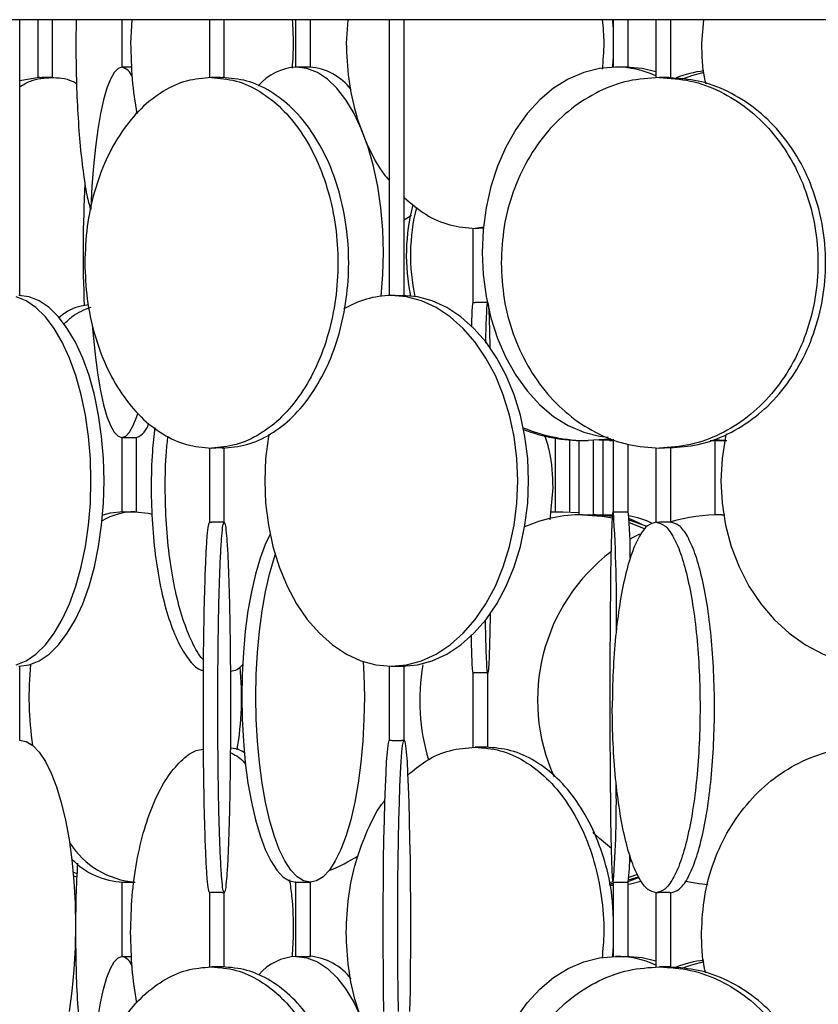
# Model space of a CAD drawing. Header units: millimetres. Extents: x 599 to 2581, y 477 to 2698.
# Tile 22 of 30: x 2038 to 2145, y 1625 to 1758. Entities that reach past the tile are written whole.
import ezdxf

# ---------------------------------------------------------------- set-up
doc = ezdxf.new("R2010")
doc.units = ezdxf.units.MM

msp = doc.modelspace()

# ---------------------------------------------------------------- linework, layer by layer
at = {"color": 7, "linetype": 'Continuous', "lineweight": 25}
for p, q in [((2561.67, 1758.17), (1986.67, 1758.17)), ((2037.67, 1720.94), (2037.67, 1758.17)), ((2040.11, 1758.17), (2040.11, 1750.35)), ((2042.11, 1750.35), (2042.11, 1758.17)), ((2045.28, 1758.17), (2045.24, 1755.01)), ((2051.44, 1758.17), (2051.44, 1751.78)), ((2052.77, 1758.17), (2052.63, 1755.01)), ((2063.25, 1758.17), (2063.25, 1750.35)), ((2065.25, 1750.35), (2065.25, 1758.17)), ((2074.88, 1758.17), (2074.88, 1751.78)), ((2076.88, 1751.78), (2076.88, 1758.17)), ((2081.93, 1758.17), (2081.71, 1755.01)), ((2087.51, 1758.17), (2087.51, 1720.94)), ((2089.51, 1720.93), (2089.51, 1758.17)), ((2117.73, 1757.22), (2117.67, 1758.17)), ((2117.73, 1758.17), (2117.73, 1751.78)), ((2119.73, 1751.77), (2119.73, 1758.17)), ((2123.48, 1758.17), (2123.48, 1750.35)), ((2125.48, 1750.35), (2125.48, 1758.17)), ((2129.91, 1758.17), (2129.63, 1755.01)), ((2117.66, 1751.72), (2117.73, 1752.8)), ((2040.3, 1750.37), (2037.67, 1749.92)), ((2090.51, 1731.77), (2089.51, 1731.13)), ((2098.8, 1730.04), (2098.8, 1719.99)), ((2100.25, 1730.18), (2099.08, 1730.01)), ((2051.44, 1701.78), (2051.44, 1691.78)), ((2053.44, 1691.78), (2053.44, 1701.79)), ((2109.36, 1701.81), (2108.42, 1701.91)), ((2109.87, 1701.71), (2109.87, 1691.77)), ((2111.87, 1691.77), (2111.87, 1701.46)), ((2113.06, 1701.4), (2113.06, 1691.37)), ((2115.06, 1691.36), (2115.06, 1701.39)), ((2117.23, 1701.38), (2115.76, 1701.42)), ((2116.32, 1701.4), (2116.32, 1691.38)), ((2117.73, 1701.38), (2117.23, 1701.38)), ((2117.4, 1701.38), (2117.73, 1701.38)), ((2117.73, 1701.58), (2117.73, 1691.78)), ((2119.73, 1691.78), (2119.73, 1700.87)), ((2130.78, 1701.41), (2131.82, 1701.38)), ((2132.75, 1701.38), (2131.36, 1701.47)), ((2131.43, 1701.39), (2131.43, 1691.36)), ((2063.25, 1700.39), (2063.25, 1690.35)), ((2065.25, 1690.35), (2065.25, 1700.39)), ((2123.48, 1700.39), (2123.48, 1690.35)), ((2125.48, 1690.35), (2125.48, 1700.39)), ((2109.56, 1695.01), (2109.15, 1690.69)), ((2110.86, 1691.78), (2109.22, 1691.73)), ((2109.25, 1691.73), (2110.89, 1691.78)), ((2110.89, 1691.78), (2113.06, 1691.69)), ((2115.06, 1691.43), (2115.61, 1691.34)), ((2115.61, 1691.34), (2116.55, 1691.38)), ((2116.55, 1691.38), (2117.65, 1691.32)), ((2132.31, 1691.38), (2132.6, 1691.38)), ((2122.16, 1689.82), (2119.86, 1690.63)), ((2037.67, 1660.94), (2037.67, 1670.95)), ((2087.51, 1670.95), (2087.51, 1660.94)), ((2089.51, 1660.94), (2089.51, 1670.95)), ((2098.8, 1670.04), (2098.8, 1659.99)), ((2100.8, 1659.99), (2100.8, 1670.04)), ((2120.14, 1644.59), (2119.94, 1644.71)), ((2045.4, 1642.9), (2044.87, 1643.12)), ((2119.8, 1642.11), (2121.12, 1642.53)), ((2120.99, 1642.84), (2119.83, 1642.41)), ((2051.44, 1641.79), (2051.44, 1631.78)), ((2074.88, 1641.79), (2074.88, 1631.78)), ((2076.88, 1631.78), (2076.88, 1641.79)), ((2117.71, 1641.82), (2117.16, 1641.71)), ((2117.73, 1641.45), (2117.23, 1641.4)), ((2117.73, 1641.78), (2117.73, 1631.78)), ((2119.73, 1631.77), (2119.73, 1641.78)), ((2063.25, 1640.39), (2063.25, 1630.35)), ((2065.25, 1630.35), (2065.25, 1640.39)), ((2123.48, 1640.39), (2123.48, 1630.35)), ((2125.48, 1630.35), (2125.48, 1640.39)), ((2117.66, 1631.77), (2117.73, 1632.8))]:
    msp.add_line(p, q, dxfattribs=at)
at = {"color": 7, "linetype": 'Continuous', "lineweight": 25, "flags": 128}
for points in [[(2051.45, 1751.78), (2050.93, 1751.6), (2050.41, 1751.06), (2049.91, 1750.16), (2049.43, 1748.92), (2048.99, 1747.36), (2048.57, 1745.5), (2048.2, 1743.36), (2047.88, 1740.99), (2047.61, 1738.4), (2047.39, 1735.65), (2047.24, 1732.77), (2047.22, 1732.49)], [(2086.4, 1720.86), (2086.65, 1723.77), (2086.73, 1726.78), (2086.65, 1729.8), (2086.39, 1732.77), (2085.97, 1735.65), (2085.39, 1738.4), (2084.66, 1740.99), (2083.78, 1743.36), (2082.78, 1745.5), (2081.66, 1747.36), (2080.45, 1748.92), (2079.16, 1750.16), (2077.81, 1751.06), (2076.41, 1751.6), (2075, 1751.78)], [(2118.04, 1751.78), (2115.87, 1751.6), (2113.74, 1751.06), (2111.66, 1750.16), (2109.68, 1748.92), (2107.82, 1747.36), (2106.11, 1745.5), (2104.58, 1743.36), (2103.24, 1740.99), (2102.12, 1738.4), (2101.22, 1735.65), (2100.58, 1732.77), (2100.19, 1729.8), (2100.06, 1726.78), (2100.19, 1723.77), (2100.58, 1720.8), (2101.22, 1717.92), (2102.12, 1715.17), (2103.24, 1712.58), (2104.58, 1710.21), (2106.11, 1708.07), (2107.82, 1706.21), (2109.68, 1704.65), (2111.66, 1703.41), (2113.74, 1702.51), (2115.87, 1701.97), (2117.03, 1701.82)], [(2123.48, 1751.14), (2121.6, 1751.6), (2119.43, 1751.78)], [(2126.97, 1750.17), (2128.31, 1750.65), (2129.97, 1751.07)], [(2037.17, 1671.12), (2038.53, 1671.67), (2039.86, 1672.57), (2041.13, 1673.81), (2042.31, 1675.37), (2043.41, 1677.23), (2044.39, 1679.36), (2045.25, 1681.74), (2045.97, 1684.32), (2046.54, 1687.08), (2046.95, 1689.96), (2047.2, 1692.93), (2047.28, 1695.94), (2047.2, 1698.96), (2046.95, 1701.92), (2046.54, 1704.81), (2045.97, 1707.56), (2045.25, 1710.14), (2044.39, 1712.52), (2043.41, 1714.65), (2042.31, 1716.52), (2041.13, 1718.08), (2039.86, 1719.32), (2038.53, 1720.22), (2037.17, 1720.76)], [(2037.56, 1670.94), (2038.94, 1671.12), (2040.31, 1671.67), (2041.64, 1672.57), (2042.9, 1673.81), (2044.09, 1675.37), (2045.18, 1677.23), (2046.17, 1679.36), (2047.02, 1681.74), (2047.74, 1684.32), (2048.31, 1687.08), (2048.72, 1689.96), (2048.97, 1692.93), (2049.06, 1695.94), (2048.97, 1698.96), (2048.72, 1701.92), (2048.31, 1704.81), (2047.74, 1707.56), (2047.02, 1710.14), (2046.17, 1712.52), (2045.18, 1714.65), (2044.09, 1716.52), (2042.9, 1718.08), (2041.64, 1719.32), (2040.31, 1720.22), (2038.94, 1720.76), (2037.56, 1720.94)], [(2087.78, 1670.94), (2089.84, 1671.12), (2091.86, 1671.67), (2093.83, 1672.57), (2095.71, 1673.81), (2097.47, 1675.37), (2099.09, 1677.23), (2100.55, 1679.36), (2101.82, 1681.74), (2102.89, 1684.32), (2103.73, 1687.08), (2104.35, 1689.96), (2104.72, 1692.93), (2104.84, 1695.94), (2104.72, 1698.96), (2104.35, 1701.92), (2103.73, 1704.81), (2102.89, 1707.56), (2101.82, 1710.14), (2100.55, 1712.52), (2099.09, 1714.65), (2097.47, 1716.52), (2095.71, 1718.08), (2093.83, 1719.32), (2091.86, 1720.22), (2089.84, 1720.76), (2087.78, 1720.94)], [(2089.24, 1670.94), (2091.3, 1671.12), (2093.32, 1671.67), (2095.29, 1672.57), (2097.17, 1673.81), (2098.93, 1675.37), (2100.56, 1677.23), (2102.01, 1679.36), (2103.28, 1681.74), (2104.35, 1684.32), (2105.2, 1687.08), (2105.81, 1689.96), (2106.18, 1692.93), (2106.3, 1695.94), (2106.18, 1698.96), (2105.81, 1701.92), (2105.2, 1704.81), (2104.35, 1707.56), (2103.28, 1710.14), (2102.01, 1712.52), (2100.56, 1714.65), (2098.93, 1716.52), (2097.17, 1718.08), (2095.29, 1719.32), (2093.32, 1720.22), (2091.3, 1720.76), (2089.24, 1720.94)], [(2047.45, 1717.06), (2047.61, 1715.17), (2047.88, 1712.58), (2048.2, 1710.21), (2048.57, 1708.07), (2048.99, 1706.21), (2049.43, 1704.65), (2049.91, 1703.41), (2050.41, 1702.51), (2050.93, 1701.97), (2051.45, 1701.78)], [(2051.45, 1701.78), (2051.97, 1701.97), (2052.49, 1702.51), (2052.99, 1703.41), (2053.47, 1704.65), (2053.59, 1705.04)], [(2071.27, 1702.26), (2071.21, 1701.92), (2070.84, 1698.96), (2070.71, 1695.94), (2070.84, 1692.93), (2071.21, 1689.96), (2071.82, 1687.08), (2072.67, 1684.32), (2073.74, 1681.74), (2075.01, 1679.36), (2076.46, 1677.23), (2078.09, 1675.37), (2079.85, 1673.81), (2081.73, 1672.57), (2083.69, 1671.67), (2085.72, 1671.12), (2087.78, 1670.94)], [(2132.94, 1702.28), (2132.86, 1701.92), (2132.4, 1698.96), (2132.24, 1695.94), (2132.4, 1692.93), (2132.86, 1689.96), (2133.63, 1687.08), (2134.69, 1684.32), (2136.02, 1681.74), (2137.61, 1679.36), (2139.44, 1677.23), (2141.47, 1675.37), (2143.67, 1673.81), (2146.03, 1672.57), (2148.49, 1671.67), (2151.03, 1671.12), (2153.6, 1670.94)], [(2117.38, 1701.58), (2117.24, 1701.56), (2114.35, 1701.38)], [(2051.62, 1691.78), (2049.89, 1691.6), (2048.86, 1691.32)], [(2053.26, 1691.78), (2054.98, 1691.6), (2055.54, 1691.47)], [(2113.59, 1691.38), (2116.23, 1691.2), (2117.62, 1690.95)], [(2117.64, 1691.13), (2117.19, 1691.2), (2114.54, 1691.38)], [(2117.73, 1641.78), (2117.68, 1641.97), (2117.63, 1642.51), (2117.58, 1643.41), (2117.53, 1644.65), (2117.49, 1646.21), (2117.44, 1648.07), (2117.41, 1650.21), (2117.38, 1652.58), (2117.35, 1655.17), (2117.33, 1657.92), (2117.31, 1660.8), (2117.3, 1663.77), (2117.3, 1666.78), (2117.3, 1669.8), (2117.31, 1672.77), (2117.33, 1675.65), (2117.35, 1678.4), (2117.38, 1680.99), (2117.41, 1683.36), (2117.44, 1685.5), (2117.49, 1687.36), (2117.53, 1688.92), (2117.58, 1690.16), (2117.63, 1691.06), (2117.68, 1691.6), (2117.73, 1691.78)], [(2119.85, 1690.85), (2120.42, 1690.65), (2122.2, 1689.8)], [(2119.88, 1690.33), (2121.37, 1689.75), (2121.98, 1689.48)], [(2071.44, 1688.75), (2070.77, 1687.36), (2070.08, 1685.5), (2069.45, 1683.36), (2068.91, 1680.99), (2068.45, 1678.4), (2068.09, 1675.65), (2067.83, 1672.77), (2067.67, 1669.8), (2067.61, 1666.78), (2067.67, 1663.77), (2067.83, 1660.8), (2068.09, 1657.92), (2068.45, 1655.17), (2068.91, 1652.58), (2069.45, 1650.21), (2070.08, 1648.07), (2070.77, 1646.21), (2071.53, 1644.65), (2072.33, 1643.41), (2073.17, 1642.51), (2074.04, 1641.97), (2074.92, 1641.78)], [(2119.96, 1688.06), (2120.78, 1688.52), (2121.33, 1688.79)], [(2076.84, 1641.78), (2075.96, 1641.97), (2075.09, 1642.51), (2074.24, 1643.41), (2073.44, 1644.65), (2072.68, 1646.21), (2071.99, 1648.07), (2071.37, 1650.21), (2070.82, 1652.58), (2070.36, 1655.17), (2070, 1657.92), (2069.74, 1660.8), (2069.58, 1663.77), (2069.53, 1666.78), (2069.58, 1669.8), (2069.74, 1672.77), (2070, 1675.65), (2070.36, 1678.4), (2070.82, 1680.99), (2071.37, 1683.36), (2071.99, 1685.5), (2072.14, 1685.94)], [(2084.01, 1671.56), (2084.09, 1669.8), (2084.15, 1666.78), (2084.09, 1663.77), (2083.93, 1660.8), (2083.67, 1657.92), (2083.31, 1655.17), (2082.85, 1652.58), (2082.31, 1650.21), (2081.68, 1648.07), (2080.99, 1646.21), (2080.23, 1644.65), (2079.43, 1643.41), (2078.59, 1642.51), (2077.72, 1641.97), (2076.84, 1641.78)], [(2037.62, 1660.94), (2038.53, 1660.76), (2039.43, 1660.22), (2040.3, 1659.32), (2041.14, 1658.08), (2041.92, 1656.52), (2042.64, 1654.65), (2043.28, 1652.52), (2043.85, 1650.14), (2044.32, 1647.56), (2044.69, 1644.81), (2044.97, 1641.92), (2045.13, 1638.96), (2045.19, 1635.94), (2045.13, 1632.93), (2044.97, 1629.96), (2044.69, 1627.08), (2044.32, 1624.32)], [(2087.51, 1660.94), (2087.41, 1660.76), (2087.31, 1660.22), (2087.21, 1659.32), (2087.11, 1658.08), (2087.03, 1656.52), (2086.94, 1654.65), (2086.87, 1652.52), (2086.81, 1650.14), (2086.75, 1647.56), (2086.71, 1644.81), (2086.68, 1641.92), (2086.66, 1638.96), (2086.66, 1635.94), (2086.66, 1632.93), (2086.68, 1629.96), (2086.71, 1627.08), (2086.75, 1624.32)], [(2088.75, 1624.32), (2088.71, 1627.08), (2088.68, 1629.96), (2088.66, 1632.93), (2088.66, 1635.94), (2088.66, 1638.96), (2088.68, 1641.92), (2088.71, 1644.81), (2088.75, 1647.56), (2088.81, 1650.14), (2088.87, 1652.52), (2088.94, 1654.65), (2089.02, 1656.52), (2089.11, 1658.08), (2089.21, 1659.32), (2089.3, 1660.22), (2089.41, 1660.76), (2089.51, 1660.94)], [(2089.51, 1660.94), (2089.61, 1660.76), (2089.71, 1660.22), (2089.81, 1659.32), (2089.91, 1658.08), (2089.99, 1656.52), (2090.07, 1654.65), (2090.15, 1652.52), (2090.21, 1650.14), (2090.26, 1647.56), (2090.31, 1644.81), (2090.34, 1641.92), (2090.36, 1638.96), (2090.36, 1635.94), (2090.36, 1632.93), (2090.34, 1629.96), (2090.31, 1627.08), (2090.26, 1624.32)], [(2117.48, 1646.34), (2115.86, 1647.67), (2114.97, 1648.5)], [(2044.91, 1642.64), (2045.32, 1642.51), (2045.4, 1642.49)], [(2121.17, 1642.42), (2120.42, 1642.11), (2119.77, 1641.88)], [(2074.89, 1641.79), (2074.88, 1641.79), (2074.95, 1641.79), (2075, 1641.79), (2075.2, 1641.8), (2075.48, 1641.8), (2075.81, 1641.8), (2076.14, 1641.8), (2076.45, 1641.79), (2076.69, 1641.79), (2076.84, 1641.78), (2076.84, 1641.78)], [(2117.18, 1641.56), (2117.19, 1641.56), (2117.73, 1641.64)], [(2119.73, 1641.51), (2120.03, 1641.56), (2121.46, 1641.93)], [(2130.5, 1641.45), (2129.32, 1641.56), (2127.46, 1641.86)], [(2047.22, 1612.48), (2047.24, 1612.77), (2047.39, 1615.65), (2047.61, 1618.4), (2047.88, 1620.99), (2048.2, 1623.36), (2048.57, 1625.5), (2048.99, 1627.36), (2049.43, 1628.92), (2049.91, 1630.16), (2050.41, 1631.06), (2050.93, 1631.6), (2051.45, 1631.78)], [(2075, 1631.78), (2076.41, 1631.6), (2077.81, 1631.06), (2079.16, 1630.16), (2080.45, 1628.92), (2081.66, 1627.36), (2082.78, 1625.5), (2083.78, 1623.36), (2084.66, 1620.99), (2085.39, 1618.4), (2085.97, 1615.65), (2086.39, 1612.77), (2086.65, 1609.8), (2086.73, 1606.78), (2086.65, 1603.77), (2086.4, 1600.86)], [(2104.58, 1623.36), (2106.11, 1625.5), (2107.82, 1627.36), (2109.68, 1628.92), (2111.66, 1630.16), (2113.74, 1631.06), (2115.87, 1631.6), (2118.04, 1631.78)], [(2123.48, 1631.14), (2121.6, 1631.6), (2119.43, 1631.78)], [(2126.97, 1630.17), (2128.31, 1630.65), (2129.97, 1631.07)]]:
    msp.add_lwpolyline(points, dxfattribs=at)
at = {"color": 7, "linetype": 'Continuous', "lineweight": 25}
for centre, radius, start, end in [((2050.92, 1749.83), 2.02, 18.5275, 74.7673), ((2075.4, 1744.46), 7.33, 93.1641, 139.2728), ((2076.17, 1743.99), 7.82, 37.4024, 85.6184), ((2117.98, 1738.29), 13.49, 65.9319, 89.7518), ((2131.9, 1735.19), 16.19, 96.8811, 110.6636), ((2217.92, 1726.77), 171.7, 176.9091, 182.4089), ((2115.83, 1726.38), 26.02, 164.8756, 192.1863), ((2116.39, 1726.38), 26.02, 165.6843, 192.3505), ((2087.93, 1708.29), 12.66, 90.6696, 121.2872), ((2052.36, 1704.38), 2.8, 292.2632, 344.6697), ((2114.36, 1724.52), 23.14, 247.7149, 269.9626), ((2113.79, 1724.48), 23.1, 249.3341, 269.9781), ((2053.36, 1682.76), 9.03, 90.6787, 120.4562), ((2113.63, 1671.68), 19.7, 90.1303, 113.5154), ((1921.67, 1678.78), 196.5, 359.111, 3.796), ((2069.02, 1686.32), 51, 359.1388, 6.1556), ((2132.31, 1666.77), 24.61, 90.0029, 106.103), ((2117.91, 1680.02), 11.37, 63.3344, 80.3069), ((2132.63, 1666.38), 25.12, 127.1355, 204.3632), ((2081.9, 1666.79), 42.99, 174.1365, 188.7799), ((2024.75, 1666.79), 42.84, 350.4017, 5.4238), ((2119.9, 1666.38), 28.28, 170.3634, 196.6451), ((1974.4, 1652.61), 143.74, 355.6804, 1.0077), ((2054.18, 1653.33), 11.58, 212.2864, 265.4398), ((2052.05, 1652.01), 10.23, 223.9824, 267.6001), ((2070.95, 1664.83), 23.08, 291.43, 302.4638), ((2092.1, 1645.32), 27.86, 352.7066, 0.1156), ((2050.91, 1629.82), 2.04, 18.1636, 74.679), ((2075.39, 1624.49), 7.3, 93.1138, 138.7204), ((2076.17, 1623.99), 7.82, 37.4024, 85.6184), ((2117.98, 1618.29), 13.49, 65.9319, 89.7518), ((2131.9, 1615.19), 16.19, 96.8811, 110.6636)]:
    msp.add_arc(centre, radius, start, end, dxfattribs=at)
for points, knots in [([(2074.42, 1758.17), (2074.48, 1757.12), (2074.62, 1754.94), (2074.48, 1752.76), (2074.41, 1751.64)], [0, 0, 0, 0, 0.4833526, 1, 1, 1, 1]), ([(2116.23, 1758.17), (2116.34, 1757.12), (2116.56, 1754.89), (2116.33, 1752.66), (2116.21, 1751.48)], [0, 0, 0, 0, 0.472234, 1, 1, 1, 1]), ([(2045.24, 1755.01), (2045.25, 1753.38), (2045.28, 1750.1), (2045.49, 1745.39), (2045.81, 1741.03), (2046.25, 1737.24), (2046.73, 1734.27), (2047.09, 1733), (2047.25, 1732.45)], [0, 0, 0, 0, 0.1733052, 0.3466104, 0.5199156, 0.6932208, 0.866526, 1, 1, 1, 1]), ([(2052.63, 1755.01), (2052.67, 1753.37), (2052.74, 1750.1), (2053.22, 1747.01), (2053.47, 1745.47)], [0, 0, 0, 0, 0.5013066, 1, 1, 1, 1]), ([(2081.71, 1755.01), (2081.78, 1753.38), (2081.91, 1750.11), (2082.93, 1745.37), (2084.57, 1741.07), (2086.13, 1738.06), (2087.26, 1736.78), (2087.5, 1736.51)], [0, 0, 0, 0, 0.234521, 0.469042, 0.703563, 0.938083, 1, 1, 1, 1]), ([(2129.63, 1755.01), (2129.65, 1753.36), (2129.67, 1751.49), (2130.16, 1749.72), (2130.22, 1749.51)], [0, 0, 0, 0, 0.882948, 1, 1, 1, 1]), ([(2052.77, 1751.77), (2052.68, 1751.77), (2052.48, 1751.76), (2052.16, 1751.77), (2051.85, 1751.77), (2051.61, 1751.78), (2051.49, 1751.78), (2051.46, 1751.78), (2051.45, 1751.78)], [0, 0, 0, 0, 0.165479, 0.358734, 0.552047, 0.745495, 0.938944, 1, 1, 1, 1]), ([(2076.87, 1751.78), (2076.87, 1751.78), (2076.87, 1751.78), (2076.76, 1751.77), (2076.55, 1751.76), (2076.25, 1751.76), (2075.92, 1751.77), (2075.58, 1751.77), (2075.27, 1751.78), (2075.09, 1751.78), (2075.01, 1751.78), (2075, 1751.78)], [0, 0, 0, 0, 0.070011, 0.197146, 0.324323, 0.451431, 0.578467, 0.70554, 0.832702, 0.959865, 1, 1, 1, 1]), ([(2119.72, 1751.77), (2119.72, 1751.77), (2119.72, 1751.77), (2119.6, 1751.76), (2119.38, 1751.76), (2119.08, 1751.77), (2118.75, 1751.77), (2118.41, 1751.78), (2118.17, 1751.78), (2118.07, 1751.78), (2118.04, 1751.78)], [0, 0, 0, 0, 0.089357, 0.233608, 0.377781, 0.521872, 0.666006, 0.810241, 0.954477, 1, 1, 1, 1]), ([(2037.67, 1749.13), (2038.15, 1749.41), (2039.52, 1750.22), (2040.98, 1750.31), (2041.93, 1750.37)], [0, 0, 0, 0, 0.34895, 1, 1, 1, 1]), ([(2041.93, 1750.37), (2041.84, 1750.37), (2041.67, 1750.37), (2041.29, 1750.36), (2040.89, 1750.35), (2040.52, 1750.35), (2040.25, 1750.35), (2040.11, 1750.36), (2040.13, 1750.36), (2040.13, 1750.36)], [0, 0, 0, 0, 0.155935, 0.311021, 0.46641, 0.621939, 0.777409, 0.932758, 1, 1, 1, 1]), ([(2041.93, 1750.37), (2042.88, 1750.34), (2044.04, 1750.3), (2045.14, 1749.69), (2045.33, 1749.58)], [0, 0, 0, 0, 0.821436, 1, 1, 1, 1]), ([(2065.24, 1750.36), (2065.24, 1750.36), (2065.27, 1750.36), (2065.17, 1750.35), (2064.95, 1750.35), (2064.6, 1750.35), (2064.21, 1750.36), (2063.82, 1750.37), (2063.62, 1750.37), (2063.52, 1750.37)], [0, 0, 0, 0, 0.01444, 0.1787, 0.343108, 0.507455, 0.671673, 0.835833, 1, 1, 1, 1]), ([(2125.46, 1750.35), (2125.47, 1750.35), (2125.49, 1750.35), (2125.35, 1750.35), (2125.09, 1750.35), (2124.73, 1750.36), (2124.32, 1750.37), (2124.08, 1750.37), (2123.96, 1750.37)], [0, 0, 0, 0, 0.072739, 0.258358, 0.443908, 0.629313, 0.814653, 1, 1, 1, 1]), ([(2125.38, 1700.41), (2126.65, 1700.5), (2129.32, 1700.68), (2133.23, 1702.14), (2136.95, 1704.44), (2140.2, 1707.58), (2142.88, 1711.39), (2144.86, 1715.74), (2146.09, 1720.46), (2146.5, 1725.37), (2146.09, 1730.28), (2144.86, 1735), (2142.88, 1739.35), (2140.2, 1743.16), (2136.95, 1746.29), (2133.23, 1748.6), (2129.32, 1750.05), (2126.65, 1750.24), (2125.38, 1750.32)], [0, 0, 0, 0, 0.057489, 0.120704, 0.183919, 0.247134, 0.310349, 0.373564, 0.43678, 0.499995, 0.56321, 0.626425, 0.68964, 0.752855, 0.81607, 0.879285, 0.9425, 1, 1, 1, 1]), ([(2089.51, 1734.17), (2090.47, 1733.36), (2092.4, 1731.73), (2095.67, 1730.3), (2097.95, 1730.11), (2099.08, 1730.01)], [0, 0, 0, 0, 0.32755, 0.663775, 1, 1, 1, 1]), ([(2100.25, 1730.03), (2100.24, 1730.03), (2100.17, 1730.03), (2100.01, 1730.03), (2099.78, 1730.02), (2099.56, 1730.02), (2099.31, 1730.01), (2099.17, 1730.01), (2099.08, 1730.01)], [0, 0, 0, 0, 0.029877, 0.195238, 0.381669, 0.568105, 0.733482, 1, 1, 1, 1]), ([(2089.5, 1720.93), (2089.5, 1720.93), (2089.49, 1720.93), (2089.35, 1720.92), (2089.12, 1720.92), (2088.81, 1720.93), (2088.47, 1720.93), (2088.14, 1720.94), (2087.91, 1720.94), (2087.8, 1720.94), (2087.78, 1720.94)], [0, 0, 0, 0, 0.109059, 0.25019, 0.391243, 0.532217, 0.673232, 0.814346, 0.955462, 1, 1, 1, 1]), ([(2046.94, 1719.69), (2046.62, 1719.65), (2045.32, 1719.47), (2043.94, 1718.82), (2043.01, 1717.98), (2042.93, 1717.91)], [0, 0, 0, 0, 0.23306, 0.939892, 1, 1, 1, 1]), ([(2043.63, 1717.11), (2044, 1717.46), (2045.14, 1718.56), (2046.44, 1719.06), (2047.32, 1719.4)], [0, 0, 0, 0, 0.322546, 1, 1, 1, 1]), ([(2098.8, 1720.01), (2098.77, 1719.91), (2098.71, 1719.71), (2098.64, 1718.52), (2098.6, 1717.21), (2098.59, 1716.73)], [0, 0, 0, 0, 0.3848066, 0.7696133, 1, 1, 1, 1]), ([(2098.8, 1720.01), (2098.81, 1720.01), (2098.82, 1720.01), (2098.93, 1720.01), (2099.03, 1720), (2099.08, 1720)], [0, 0, 0, 0, 0.431078, 0.698522, 1, 1, 1, 1]), ([(2100.8, 1720.01), (2100.79, 1720.01), (2100.77, 1720.01), (2100.63, 1720.01), (2100.43, 1720), (2100.17, 1720), (2099.88, 1719.99), (2099.58, 1719.99), (2099.3, 1720), (2099.15, 1720), (2099.08, 1720)], [0, 0, 0, 0, 0.125124, 0.250125, 0.375012, 0.500207, 0.62495, 0.750032, 0.875285, 1, 1, 1, 1]), ([(2100.53, 1714.54), (2100.54, 1714.97), (2100.57, 1716.48), (2100.63, 1718.22), (2100.71, 1719.74), (2100.77, 1719.92), (2100.8, 1720.01)], [0, 0, 0, 0, 0.11908, 0.41272, 0.70636, 1, 1, 1, 1]), ([(2100.8, 1720.01), (2100.83, 1719.92), (2100.89, 1719.74), (2100.97, 1718.23), (2101.03, 1716.31), (2101.07, 1714.6), (2101.08, 1713.96)], [0, 0, 0, 0, 0.278339, 0.556678, 0.835017, 1, 1, 1, 1]), ([(2055.88, 1703.13), (2055.77, 1702.06), (2055.47, 1699.44), (2055.36, 1695.01), (2055.51, 1690.11), (2055.98, 1685.38), (2056.74, 1681.03), (2057.76, 1677.22), (2059, 1674.08), (2060.41, 1671.81), (2061.58, 1670.56), (2062.26, 1670.39), (2062.41, 1670.36)], [0, 0, 0, 0, 0.077035, 0.188448, 0.299861, 0.411273, 0.522686, 0.634099, 0.745512, 0.856924, 0.968337, 1, 1, 1, 1]), ([(2108.45, 1702.14), (2108.69, 1701.39), (2109.43, 1699.1), (2109.51, 1696.66), (2109.56, 1695.01)], [0, 0, 0, 0, 0.323978, 1, 1, 1, 1]), ([(2051.45, 1701.78), (2051.48, 1701.79), (2051.54, 1701.79), (2051.76, 1701.79), (2052.05, 1701.8), (2052.39, 1701.8), (2052.73, 1701.81), (2053.04, 1701.8), (2053.27, 1701.79), (2053.42, 1701.79), (2053.42, 1701.79), (2053.43, 1701.79)], [0, 0, 0, 0, 0.113631, 0.227259, 0.340944, 0.454667, 0.568328, 0.681924, 0.795554, 0.909263, 1, 1, 1, 1]), ([(2062.43, 1671.82), (2062.39, 1671.85), (2061.85, 1672.35), (2060.89, 1674.15), (2059.64, 1677.2), (2058.63, 1681.04), (2057.87, 1685.38), (2057.4, 1690.11), (2057.26, 1695), (2057.34, 1699.04), (2057.59, 1701.28), (2057.66, 1701.97)], [0, 0, 0, 0, 0.008916, 0.142061, 0.275206, 0.408351, 0.541496, 0.674641, 0.807786, 0.940931, 1, 1, 1, 1]), ([(2113.07, 1701.4), (2113.07, 1701.4), (2113.05, 1701.4), (2113.13, 1701.4), (2113.31, 1701.4), (2113.58, 1701.39), (2113.9, 1701.38), (2114.17, 1701.38), (2114.31, 1701.38), (2114.35, 1701.38)], [0, 0, 0, 0, 0.0352523, 0.2167399, 0.3981244, 0.5795627, 0.7611277, 0.9426946, 1, 1, 1, 1]), ([(2117.23, 1701.38), (2117.35, 1701.38), (2117.52, 1701.38), (2117.68, 1701.38), (2117.73, 1701.38)], [0, 0, 0, 0, 0.647776, 1, 1, 1, 1]), ([(2131.45, 1701.39), (2131.44, 1701.39), (2131.43, 1701.39), (2131.52, 1701.4), (2131.7, 1701.4), (2131.98, 1701.4), (2132.31, 1701.39), (2132.65, 1701.38), (2132.9, 1701.38), (2133.02, 1701.38), (2133.05, 1701.38)], [0, 0, 0, 0, 0.043846, 0.195307, 0.346685, 0.497978, 0.649315, 0.800757, 0.952202, 1, 1, 1, 1]), ([(2065.24, 1700.38), (2065.24, 1700.38), (2065.25, 1700.38), (2065.22, 1700.38), (2065.13, 1700.39), (2064.94, 1700.39), (2064.69, 1700.39), (2064.44, 1700.38), (2064.21, 1700.38), (2063.99, 1700.37), (2063.74, 1700.37), (2063.6, 1700.37), (2063.52, 1700.37)], [0, 0, 0, 0, 0.014335, 0.113351, 0.201176, 0.342692, 0.484328, 0.572226, 0.671324, 0.770425, 0.858331, 1, 1, 1, 1]), ([(2125.48, 1700.38), (2125.48, 1700.38), (2125.47, 1700.39), (2125.35, 1700.39), (2125.16, 1700.39), (2124.94, 1700.38), (2124.72, 1700.38), (2124.49, 1700.37), (2124.23, 1700.37), (2124.07, 1700.37), (2123.96, 1700.37)], [0, 0, 0, 0, 0.098026, 0.257816, 0.417741, 0.516989, 0.628883, 0.74078, 0.840038, 1, 1, 1, 1]), ([(2051.44, 1691.78), (2051.44, 1691.78), (2051.43, 1691.78), (2051.46, 1691.77), (2051.55, 1691.77), (2051.76, 1691.76), (2052.05, 1691.77), (2052.39, 1691.77), (2052.73, 1691.78), (2053.04, 1691.78), (2053.18, 1691.78), (2053.26, 1691.78)], [0, 0, 0, 0, 0.024973, 0.06903, 0.202324, 0.33562, 0.468848, 0.602031, 0.735287, 0.868619, 1, 1, 1, 1]), ([(2109.89, 1691.77), (2109.89, 1691.77), (2109.89, 1691.77), (2110.03, 1691.77), (2110.26, 1691.78), (2110.56, 1691.78), (2110.78, 1691.78), (2110.89, 1691.78)], [0, 0, 0, 0, 0.1537591, 0.3659493, 0.5782554, 0.7906821, 1, 1, 1, 1]), ([(2113.59, 1691.38), (2113.69, 1691.38), (2113.9, 1691.38), (2114.17, 1691.37), (2114.42, 1691.37), (2114.66, 1691.36), (2114.9, 1691.36), (2115.04, 1691.36), (2115.05, 1691.36), (2115.05, 1691.36)], [0, 0, 0, 0, 0.162932, 0.32586, 0.379742, 0.542758, 0.705777, 0.868712, 1, 1, 1, 1]), ([(2116.55, 1691.38), (2116.63, 1691.38), (2116.8, 1691.38), (2117.05, 1691.37), (2117.31, 1691.37), (2117.5, 1691.36), (2117.64, 1691.36), (2117.67, 1691.36)], [0, 0, 0, 0, 0.272566, 0.545126, 0.635263, 0.90797, 1, 1, 1, 1]), ([(2117.73, 1691.78), (2117.75, 1691.78), (2117.77, 1691.78), (2117.91, 1691.78), (2118.09, 1691.77), (2118.31, 1691.77), (2118.64, 1691.76), (2118.98, 1691.77), (2119.29, 1691.77), (2119.54, 1691.78), (2119.71, 1691.78), (2119.73, 1691.78), (2119.73, 1691.78)], [0, 0, 0, 0, 0.107312, 0.214621, 0.250109, 0.357477, 0.464846, 0.57216, 0.679438, 0.786775, 0.894174, 1, 1, 1, 1]), ([(2132.31, 1691.38), (2132.42, 1691.38), (2132.57, 1691.38), (2132.71, 1691.38), (2132.75, 1691.37)], [0, 0, 0, 0, 0.748835, 1, 1, 1, 1]), ([(2063.25, 1690.37), (2063.25, 1690.37), (2063.27, 1690.37), (2063.37, 1690.36), (2063.47, 1690.36), (2063.52, 1690.36)], [0, 0, 0, 0, 0.431078, 0.698522, 1, 1, 1, 1]), ([(2065.25, 1690.37), (2065.23, 1690.37), (2065.21, 1690.37), (2065.07, 1690.36), (2064.86, 1690.36), (2064.6, 1690.35), (2064.31, 1690.35), (2064.01, 1690.35), (2063.73, 1690.35), (2063.59, 1690.36), (2063.52, 1690.36)], [0, 0, 0, 0, 0.125124, 0.250125, 0.375012, 0.500207, 0.62495, 0.750032, 0.875285, 1, 1, 1, 1]), ([(2123.51, 1690.37), (2123.55, 1690.37), (2123.61, 1690.37), (2123.78, 1690.36), (2123.9, 1690.36), (2123.96, 1690.36)], [0, 0, 0, 0, 0.431078, 0.698522, 1, 1, 1, 1]), ([(2125.48, 1690.37), (2125.48, 1690.37), (2125.49, 1690.37), (2125.43, 1690.36), (2125.29, 1690.36), (2125.08, 1690.35), (2124.82, 1690.35), (2124.53, 1690.35), (2124.23, 1690.35), (2124.05, 1690.36), (2123.96, 1690.36)], [0, 0, 0, 0, 0.026251, 0.165379, 0.304381, 0.443724, 0.582565, 0.721782, 0.86119, 1, 1, 1, 1]), ([(2101.12, 1678.19), (2101.12, 1677.9), (2101.09, 1676.33), (2101.04, 1674.12), (2100.97, 1671.77), (2100.89, 1670.29), (2100.83, 1670.11), (2100.8, 1670.01)], [0, 0, 0, 0, 0.053462, 0.290096, 0.526731, 0.763365, 1, 1, 1, 1]), ([(2100.8, 1670.01), (2100.77, 1670.11), (2100.71, 1670.29), (2100.63, 1671.79), (2100.56, 1674.02), (2100.51, 1676.15), (2100.49, 1677.19)], [0, 0, 0, 0, 0.252944, 0.505888, 0.758832, 1, 1, 1, 1]), ([(2098.54, 1675.19), (2098.54, 1674.86), (2098.57, 1673.47), (2098.63, 1671.81), (2098.71, 1670.28), (2098.77, 1670.1), (2098.8, 1670.01)], [0, 0, 0, 0, 0.093223, 0.395482, 0.697741, 1, 1, 1, 1]), ([(2067.75, 1671.17), (2067.51, 1670.91), (2066.97, 1670.33), (2066.4, 1670.25), (2066.08, 1670.21)], [0, 0, 0, 0, 0.443223, 1, 1, 1, 1]), ([(2087.78, 1670.94), (2087.86, 1670.94), (2088.03, 1670.94), (2088.36, 1670.95), (2088.7, 1670.96), (2089.02, 1670.96), (2089.29, 1670.96), (2089.45, 1670.96), (2089.52, 1670.95), (2089.51, 1670.95), (2089.5, 1670.95)], [0, 0, 0, 0, 0.141074, 0.282145, 0.423286, 0.564475, 0.705586, 0.846617, 0.987689, 1, 1, 1, 1]), ([(2099.08, 1670.02), (2099.03, 1670.02), (2098.93, 1670.02), (2098.82, 1670.01), (2098.81, 1670.01), (2098.8, 1670.01)], [0, 0, 0, 0, 0.301477, 0.568922, 1, 1, 1, 1]), ([(2100.8, 1670.01), (2100.79, 1670.01), (2100.77, 1670.01), (2100.64, 1670.02), (2100.43, 1670.02), (2100.19, 1670.03), (2099.93, 1670.03), (2099.65, 1670.03), (2099.34, 1670.03), (2099.17, 1670.03), (2099.08, 1670.02)], [0, 0, 0, 0, 0.116671, 0.25, 0.374913, 0.499826, 0.599413, 0.715996, 0.84954, 1, 1, 1, 1]), ([(2087.51, 1660.94), (2087.52, 1660.94), (2087.53, 1660.94), (2087.66, 1660.94), (2087.82, 1660.93), (2088.04, 1660.93), (2088.36, 1660.92), (2088.7, 1660.92), (2089.02, 1660.93), (2089.28, 1660.93), (2089.47, 1660.94), (2089.49, 1660.94), (2089.51, 1660.94)], [0, 0, 0, 0, 0.107312, 0.214621, 0.250109, 0.357477, 0.464846, 0.57216, 0.679438, 0.786775, 0.894174, 1, 1, 1, 1]), ([(2052.63, 1635.01), (2052.68, 1636.65), (2052.76, 1639.92), (2053.41, 1644.64), (2054.42, 1648.99), (2055.8, 1652.8), (2057.47, 1655.94), (2059.37, 1658.22), (2061.06, 1659.53), (2062.1, 1659.7), (2062.42, 1659.75)], [0, 0, 0, 0, 0.134236, 0.268471, 0.402707, 0.536942, 0.671178, 0.805413, 0.939649, 1, 1, 1, 1]), ([(2067.97, 1659.23), (2067.82, 1659.34), (2067.21, 1659.8), (2066.57, 1659.83), (2066.08, 1659.86)], [0, 0, 0, 0, 0.239499, 1, 1, 1, 1]), ([(2090, 1656.23), (2090.8, 1656.9), (2092.58, 1658.39), (2095.68, 1659.72), (2097.95, 1659.92), (2099.08, 1660.01)], [0, 0, 0, 0, 0.288679, 0.64434, 1, 1, 1, 1]), ([(2099.08, 1660.01), (2100.22, 1659.92), (2102.49, 1659.73), (2105.77, 1658.25), (2108.79, 1655.94), (2111.44, 1652.8), (2113.61, 1648.99), (2115.23, 1644.64), (2116.21, 1639.92), (2116.57, 1635.48), (2116.32, 1632.71), (2116.21, 1631.56)], [0, 0, 0, 0, 0.114832, 0.229665, 0.344497, 0.459329, 0.574162, 0.688994, 0.803827, 0.918659, 1, 1, 1, 1]), ([(2100.8, 1660), (2100.8, 1660), (2100.82, 1660), (2100.73, 1660), (2100.51, 1659.99), (2100.17, 1660), (2099.78, 1660), (2099.39, 1660.01), (2099.18, 1660.01), (2099.08, 1660.01)], [0, 0, 0, 0, 0.007565, 0.17297, 0.338526, 0.504019, 0.669382, 0.834688, 1, 1, 1, 1]), ([(2117.73, 1637.22), (2117.69, 1638.12), (2117.57, 1640.64), (2116.65, 1644.64), (2115.06, 1648.99), (2112.88, 1652.8), (2110.23, 1655.94), (2107.21, 1658.25), (2103.93, 1659.73), (2101.66, 1659.92), (2100.52, 1660.01)], [0, 0, 0, 0, 0.072457, 0.204963, 0.337469, 0.469975, 0.602482, 0.734988, 0.867494, 1, 1, 1, 1]), ([(2066.07, 1659.3), (2066.66, 1659), (2067.39, 1658.64), (2068.03, 1657.82), (2068.16, 1657.66)], [0, 0, 0, 0, 0.811192, 1, 1, 1, 1]), ([(2081.71, 1635.01), (2081.78, 1636.65), (2081.91, 1639.92), (2082.93, 1644.66), (2084.58, 1648.94), (2085.95, 1651.69), (2086.86, 1652.76), (2086.89, 1652.79)], [0, 0, 0, 0, 0.247943, 0.495886, 0.743829, 0.991772, 1, 1, 1, 1]), ([(2045.24, 1635.01), (2045.25, 1636.65), (2045.27, 1639.86), (2045.42, 1642.89), (2045.5, 1644.36)], [0, 0, 0, 0, 0.511972, 1, 1, 1, 1]), ([(2051.44, 1641.79), (2051.44, 1641.79), (2051.43, 1641.79), (2051.46, 1641.8), (2051.55, 1641.8), (2051.76, 1641.81), (2052.05, 1641.8), (2052.39, 1641.8), (2052.73, 1641.79), (2053.04, 1641.79), (2053.18, 1641.79), (2053.26, 1641.78)], [0, 0, 0, 0, 0.024973, 0.06903, 0.202324, 0.33562, 0.468848, 0.602031, 0.735287, 0.868619, 1, 1, 1, 1]), ([(2074.05, 1642.09), (2074.16, 1641.36), (2074.49, 1639.08), (2074.63, 1635.54), (2074.47, 1632.83), (2074.41, 1631.75)], [0, 0, 0, 0, 0.21952, 0.686866, 1, 1, 1, 1]), ([(2117.24, 1641.39), (2117.35, 1641.39), (2117.53, 1641.39), (2117.68, 1641.4), (2117.73, 1641.4)], [0, 0, 0, 0, 0.646357, 1, 1, 1, 1]), ([(2117.73, 1641.78), (2117.75, 1641.79), (2117.77, 1641.79), (2117.91, 1641.79), (2118.09, 1641.8), (2118.31, 1641.8), (2118.64, 1641.81), (2118.98, 1641.8), (2119.29, 1641.8), (2119.54, 1641.79), (2119.71, 1641.79), (2119.73, 1641.79), (2119.73, 1641.78)], [0, 0, 0, 0, 0.107312, 0.214621, 0.250109, 0.357477, 0.464846, 0.57216, 0.679438, 0.786775, 0.894174, 1, 1, 1, 1]), ([(2063.52, 1640.38), (2063.47, 1640.38), (2063.37, 1640.37), (2063.27, 1640.37), (2063.25, 1640.37), (2063.25, 1640.37)], [0, 0, 0, 0, 0.301477, 0.568922, 1, 1, 1, 1]), ([(2065.25, 1640.37), (2065.24, 1640.37), (2065.21, 1640.37), (2065.07, 1640.37), (2064.86, 1640.38), (2064.62, 1640.39), (2064.36, 1640.39), (2064.08, 1640.39), (2063.77, 1640.38), (2063.6, 1640.38), (2063.52, 1640.38)], [0, 0, 0, 0, 0.116671, 0.25, 0.374913, 0.499826, 0.599413, 0.715996, 0.84954, 1, 1, 1, 1]), ([(2123.96, 1640.38), (2123.9, 1640.38), (2123.78, 1640.37), (2123.61, 1640.37), (2123.55, 1640.37), (2123.51, 1640.37)], [0, 0, 0, 0, 0.301477, 0.568922, 1, 1, 1, 1]), ([(2125.48, 1640.37), (2125.48, 1640.37), (2125.49, 1640.37), (2125.43, 1640.37), (2125.3, 1640.38), (2125.1, 1640.39), (2124.86, 1640.39), (2124.6, 1640.39), (2124.27, 1640.38), (2124.07, 1640.38), (2123.96, 1640.38)], [0, 0, 0, 0, 0.016814, 0.165215, 0.304249, 0.443283, 0.554128, 0.68389, 0.832531, 1, 1, 1, 1]), ([(2047.25, 1612.44), (2047.09, 1613), (2046.73, 1614.27), (2046.25, 1617.24), (2045.81, 1621.03), (2045.49, 1625.39), (2045.28, 1630.1), (2045.25, 1633.38), (2045.24, 1635.01)], [0, 0, 0, 0, 0.133893, 0.307114, 0.480336, 0.653557, 0.826779, 1, 1, 1, 1]), ([(2053.47, 1625.47), (2053.22, 1627.01), (2052.74, 1630.1), (2052.67, 1633.37), (2052.63, 1635.01)], [0, 0, 0, 0, 0.498693, 1, 1, 1, 1]), ([(2086.95, 1617.15), (2086.9, 1617.21), (2085.97, 1618.3), (2084.58, 1621.08), (2082.93, 1625.37), (2081.91, 1630.11), (2081.78, 1633.38), (2081.71, 1635.01)], [0, 0, 0, 0, 0.014368, 0.260776, 0.507184, 0.753592, 1, 1, 1, 1]), ([(2130.22, 1629.51), (2130.16, 1629.72), (2129.67, 1631.49), (2129.65, 1633.36), (2129.63, 1635.01)], [0, 0, 0, 0, 0.117052, 1, 1, 1, 1]), ([(2051.45, 1631.78), (2051.48, 1631.78), (2051.54, 1631.78), (2051.76, 1631.78), (2052.05, 1631.77), (2052.39, 1631.77), (2052.64, 1631.76), (2052.76, 1631.77), (2052.77, 1631.77)], [0, 0, 0, 0, 0.193188, 0.386372, 0.579653, 0.772997, 0.966236, 1, 1, 1, 1]), ([(2075, 1631.78), (2075.06, 1631.78), (2075.18, 1631.78), (2075.48, 1631.78), (2075.81, 1631.77), (2076.15, 1631.76), (2076.46, 1631.76), (2076.7, 1631.77), (2076.86, 1631.77), (2076.87, 1631.78), (2076.87, 1631.78)], [0, 0, 0, 0, 0.127086, 0.25417, 0.381318, 0.508508, 0.635628, 0.762676, 0.889761, 1, 1, 1, 1]), ([(2118.04, 1631.78), (2118.13, 1631.78), (2118.31, 1631.78), (2118.64, 1631.78), (2118.98, 1631.77), (2119.29, 1631.76), (2119.54, 1631.76), (2119.71, 1631.77), (2119.72, 1631.77), (2119.73, 1631.77)], [0, 0, 0, 0, 0.144163, 0.288324, 0.432557, 0.576837, 0.721038, 0.865158, 1, 1, 1, 1]), ([(2065.24, 1630.36), (2065.24, 1630.36), (2065.27, 1630.36), (2065.17, 1630.35), (2064.95, 1630.35), (2064.6, 1630.35), (2064.21, 1630.36), (2063.82, 1630.37), (2063.62, 1630.37), (2063.52, 1630.37)], [0, 0, 0, 0, 0.01444, 0.1787, 0.343108, 0.507455, 0.671673, 0.835833, 1, 1, 1, 1]), ([(2125.46, 1630.35), (2125.47, 1630.35), (2125.49, 1630.35), (2125.35, 1630.35), (2125.09, 1630.35), (2124.73, 1630.36), (2124.32, 1630.37), (2124.08, 1630.37), (2123.96, 1630.37)], [0, 0, 0, 0, 0.072739, 0.258358, 0.443908, 0.629313, 0.814653, 1, 1, 1, 1]), ([(2125, 1580.37), (2126.4, 1580.46), (2129.2, 1580.65), (2133.23, 1582.13), (2136.95, 1584.44), (2140.2, 1587.58), (2142.88, 1591.39), (2144.86, 1595.74), (2146.09, 1600.46), (2146.5, 1605.37), (2146.09, 1610.28), (2144.86, 1615), (2142.88, 1619.35), (2140.2, 1623.16), (2136.95, 1626.29), (2133.23, 1628.6), (2129.32, 1630.05), (2126.65, 1630.24), (2125.38, 1630.32)], [0, 0, 0, 0, 0.062855, 0.12571, 0.188566, 0.251421, 0.314276, 0.377131, 0.439986, 0.502841, 0.565697, 0.628552, 0.691407, 0.754262, 0.817117, 0.879972, 0.942828, 1, 1, 1, 1])]:
    msp.add_open_spline(points, degree=3, knots=knots, dxfattribs=at)
for points in [[(2063.52, 1750.37), (2062.4, 1750.28), (2060.16, 1750.09), (2056.94, 1748.6), (2053.97, 1746.29), (2051.37, 1743.16), (2049.23, 1739.35), (2047.66, 1735), (2046.64, 1730.28), (2046.51, 1727), (2046.45, 1725.37)], [(2063.52, 1750.37), (2064.63, 1750.28), (2066.87, 1750.09), (2070.09, 1748.6), (2073.06, 1746.29), (2075.66, 1743.16), (2077.79, 1739.35), (2079.38, 1735), (2080.36, 1730.28), (2080.69, 1725.37), (2080.36, 1720.46), (2079.38, 1715.74), (2077.79, 1711.39), (2075.66, 1707.58), (2073.06, 1704.44), (2070.09, 1702.13), (2066.87, 1700.65), (2064.63, 1700.46), (2063.52, 1700.37)], [(2064.98, 1700.37), (2066.09, 1700.46), (2068.33, 1700.65), (2071.55, 1702.13), (2074.52, 1704.44), (2077.12, 1707.58), (2079.26, 1711.39), (2080.84, 1715.74), (2081.82, 1720.46), (2082.15, 1725.37), (2081.82, 1730.28), (2080.84, 1735), (2079.26, 1739.35), (2077.12, 1743.16), (2074.52, 1746.29), (2071.55, 1748.6), (2068.33, 1750.09), (2066.09, 1750.28), (2064.98, 1750.37)], [(2123.96, 1750.37), (2122.57, 1750.28), (2119.77, 1750.09), (2115.74, 1748.6), (2112.02, 1746.29), (2108.76, 1743.16), (2106.09, 1739.35), (2104.11, 1735), (2102.84, 1730.28), (2102.68, 1727), (2102.6, 1725.37)], [(2123.96, 1750.37), (2125.36, 1750.28), (2128.16, 1750.09), (2132.19, 1748.6), (2135.91, 1746.29), (2139.16, 1743.16), (2141.84, 1739.35), (2143.82, 1735), (2145.05, 1730.28), (2145.46, 1725.37), (2145.05, 1720.46), (2143.82, 1715.74), (2141.84, 1711.39), (2139.16, 1707.58), (2135.91, 1704.44), (2132.19, 1702.13), (2128.16, 1700.65), (2125.36, 1700.46), (2123.96, 1700.37)], [(2046.45, 1725.37), (2046.51, 1723.73), (2046.64, 1720.46), (2047.66, 1715.74), (2049.23, 1711.39), (2051.37, 1707.58), (2053.97, 1704.44), (2056.94, 1702.13), (2060.16, 1700.65), (2062.4, 1700.46), (2063.52, 1700.37)], [(2102.6, 1725.37), (2102.68, 1723.73), (2102.84, 1720.46), (2104.11, 1715.74), (2106.09, 1711.39), (2108.76, 1707.58), (2112.02, 1704.44), (2115.74, 1702.13), (2119.77, 1700.65), (2122.57, 1700.46), (2123.96, 1700.37)], [(2063.25, 1690.37), (2063.19, 1690.28), (2063.08, 1690.09), (2062.92, 1688.6), (2062.77, 1686.29), (2062.64, 1683.16), (2062.53, 1679.35), (2062.45, 1675), (2062.4, 1670.28), (2062.39, 1665.37), (2062.4, 1660.46), (2062.45, 1655.74), (2062.53, 1651.39), (2062.64, 1647.58), (2062.77, 1644.44), (2062.92, 1642.13), (2063.08, 1640.65), (2063.19, 1640.46), (2063.25, 1640.37)], [(2065.25, 1640.37), (2065.19, 1640.46), (2065.08, 1640.65), (2064.92, 1642.13), (2064.77, 1644.44), (2064.64, 1647.58), (2064.53, 1651.39), (2064.45, 1655.74), (2064.4, 1660.46), (2064.39, 1665.37), (2064.4, 1670.28), (2064.45, 1675), (2064.53, 1679.35), (2064.64, 1683.16), (2064.77, 1686.29), (2064.92, 1688.6), (2065.08, 1690.09), (2065.19, 1690.28), (2065.25, 1690.37)], [(2065.25, 1690.37), (2065.3, 1690.28), (2065.41, 1690.09), (2065.57, 1688.6), (2065.72, 1686.29), (2065.85, 1683.16), (2065.96, 1679.35), (2066.04, 1675), (2066.09, 1670.28), (2066.1, 1667), (2066.1, 1665.37)], [(2123.51, 1690.37), (2123.12, 1690.28), (2122.35, 1690.09), (2121.23, 1688.6), (2120.2, 1686.29), (2119.3, 1683.16), (2118.56, 1679.35), (2118.01, 1675), (2117.66, 1670.28), (2117.61, 1667), (2117.59, 1665.37)], [(2123.51, 1690.37), (2123.9, 1690.28), (2124.67, 1690.09), (2125.79, 1688.6), (2126.82, 1686.29), (2127.72, 1683.16), (2128.46, 1679.35), (2129.02, 1675), (2129.35, 1670.28), (2129.47, 1665.37), (2129.35, 1660.46), (2129.02, 1655.74), (2128.46, 1651.39), (2127.72, 1647.58), (2126.82, 1644.44), (2125.79, 1642.13), (2124.67, 1640.65), (2123.9, 1640.46), (2123.51, 1640.37)], [(2125.45, 1640.37), (2125.84, 1640.46), (2126.62, 1640.65), (2127.73, 1642.13), (2128.76, 1644.44), (2129.67, 1647.58), (2130.41, 1651.39), (2130.96, 1655.74), (2131.3, 1660.46), (2131.41, 1665.37), (2131.3, 1670.28), (2130.96, 1675), (2130.41, 1679.35), (2129.67, 1683.16), (2128.76, 1686.29), (2127.73, 1688.6), (2126.62, 1690.09), (2125.84, 1690.28), (2125.45, 1690.37)], [(2066.1, 1665.37), (2066.1, 1663.73), (2066.09, 1660.46), (2066.04, 1655.74), (2065.96, 1651.39), (2065.85, 1647.58), (2065.72, 1644.44), (2065.57, 1642.13), (2065.41, 1640.65), (2065.3, 1640.46), (2065.25, 1640.37)], [(2123.51, 1640.37), (2123.12, 1640.46), (2122.35, 1640.65), (2121.23, 1642.13), (2120.2, 1644.44), (2119.3, 1647.58), (2118.56, 1651.39), (2118.01, 1655.74), (2117.66, 1660.46), (2117.61, 1663.73), (2117.59, 1665.37)], [(2129.63, 1635.01), (2129.71, 1636.65), (2129.88, 1639.92), (2131.19, 1644.64), (2133.23, 1648.99), (2136, 1652.8), (2139.36, 1655.94), (2143.2, 1658.25), (2147.37, 1659.73), (2150.26, 1659.92), (2151.71, 1660.01)], [(2046.45, 1605.37), (2046.51, 1607), (2046.64, 1610.28), (2047.66, 1615), (2049.23, 1619.35), (2051.37, 1623.16), (2053.97, 1626.29), (2056.94, 1628.6), (2060.16, 1630.09), (2062.4, 1630.28), (2063.52, 1630.37)], [(2063.52, 1630.37), (2064.63, 1630.28), (2066.87, 1630.09), (2070.09, 1628.6), (2073.06, 1626.29), (2075.66, 1623.16), (2077.79, 1619.35), (2079.38, 1615), (2080.36, 1610.28), (2080.69, 1605.37), (2080.36, 1600.46), (2079.38, 1595.74), (2077.79, 1591.39), (2075.66, 1587.58), (2073.06, 1584.44), (2070.09, 1582.13), (2066.87, 1580.65), (2064.63, 1580.46), (2063.52, 1580.37)], [(2064.98, 1580.37), (2066.09, 1580.46), (2068.33, 1580.65), (2071.55, 1582.13), (2074.52, 1584.44), (2077.12, 1587.58), (2079.26, 1591.39), (2080.84, 1595.74), (2081.82, 1600.46), (2082.15, 1605.37), (2081.82, 1610.28), (2080.84, 1615), (2079.26, 1619.35), (2077.12, 1623.16), (2074.52, 1626.29), (2071.55, 1628.6), (2068.33, 1630.09), (2066.09, 1630.28), (2064.98, 1630.37)], [(2102.6, 1605.37), (2102.68, 1607), (2102.84, 1610.28), (2104.11, 1615), (2106.09, 1619.35), (2108.76, 1623.16), (2112.02, 1626.29), (2115.74, 1628.6), (2119.77, 1630.09), (2122.57, 1630.28), (2123.96, 1630.37)], [(2123.96, 1630.37), (2125.36, 1630.28), (2128.16, 1630.09), (2132.19, 1628.6), (2135.91, 1626.29), (2139.16, 1623.16), (2141.84, 1619.35), (2143.82, 1615), (2145.05, 1610.28), (2145.46, 1605.37), (2145.05, 1600.46), (2143.82, 1595.74), (2141.84, 1591.39), (2139.16, 1587.58), (2135.91, 1584.44), (2132.19, 1582.13), (2128.16, 1580.65), (2125.36, 1580.46), (2123.96, 1580.37)]]:
    msp.add_open_spline(points, degree=3, dxfattribs=at)

doc.saveas('drawing.dxf')
